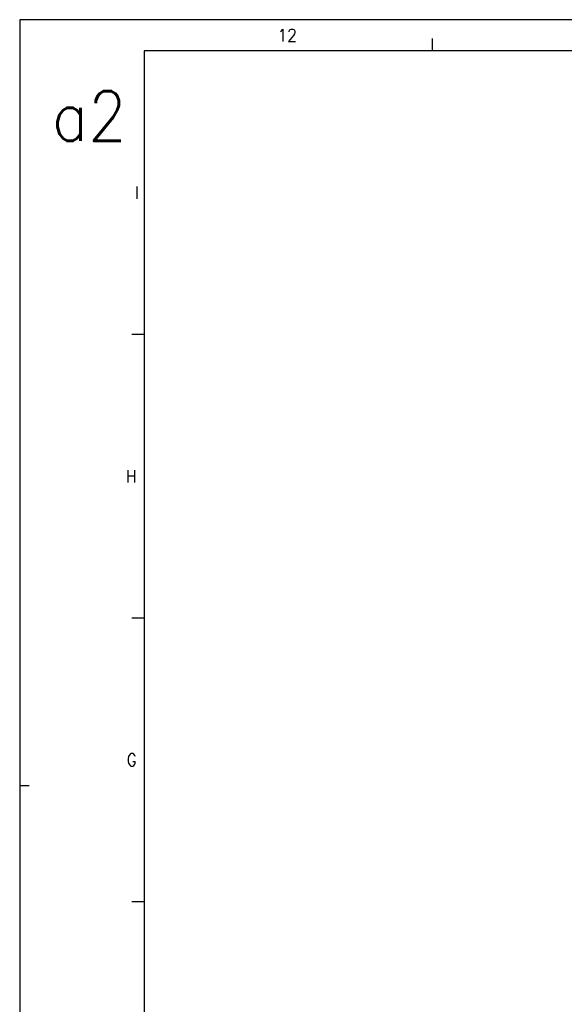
# Model space of a CAD drawing. Header units: millimetres. Extents: x -285 to 2170, y -283 to 203.
# Tile 4 of 33: x -285 to -197, y 45 to 203. Entities that reach past the tile are written whole.
import ezdxf

# ---------------------------------------------------------------- set-up
doc = ezdxf.new("R2010")
doc.units = ezdxf.units.MM
doc.layers.add('1', color=7, linetype='Continuous')
doc.styles.add('CONVERTER_11', font='txt.shx', dxfattribs={"width": 0.9})

# ---------------------------------------------------------------- blocks, each defined once
blk = doc.blocks.new('Marco_a2', base_point=(304.21, -212.02))
at = {"layer": '1', "color": 2, "linetype": 'Continuous'}
for p, q in [((-284.79, 202.98), (-284.79, 79.98)), ((309.21, 202.98), (-284.79, 202.98)), ((-218.47, 197.98), (-218.47, 199.98)), ((-264.79, 152.42), (-266.79, 152.42)), ((-264.79, 106.87), (-266.79, 106.87)), ((-284.79, 79.98), (-284.79, -217.02)), ((-284.79, 79.98), (-283.29, 79.98)), ((-264.79, 61.31), (-266.79, 61.31))]:
    blk.add_line(p, q, dxfattribs=at)
at = {"layer": '1', "color": 7, "linetype": 'Continuous'}
for p, q in [((-264.79, 197.98), (-264.79, -212.02)), ((304.21, 197.98), (-264.79, 197.98))]:
    blk.add_line(p, q, dxfattribs=at)
at = {"layer": '1', "color": 2, "char_height": 2, "attachment_point": 4, "line_spacing_factor": 1.20048, "style": 'CONVERTER_11'}
for s, insert in [('12', (-243.37, 200.48)), ('I', (-266.29, 175.2)), ('H', (-267.73, 129.65)), ('G', (-267.61, 84.09))]:
    blk.add_mtext(s, dxfattribs=dict(at, insert=insert))
at = {"layer": '1', "color": 6, "insert": (-279.65, 187.5), "char_height": 8, "attachment_point": 4, "line_spacing_factor": 1.20048, "style": 'CONVERTER_11'}
blk.add_mtext('a2', dxfattribs=at)
blk = doc.blocks.new('Top', base_point=(304.21, -212.02))
blk.add_blockref('Marco_a2', (304.21, -212.02))

msp = doc.modelspace()

# ---------------------------------------------------------------- block references
msp.add_blockref('Top', (304.21, -212.02))

doc.saveas('drawing.dxf')
